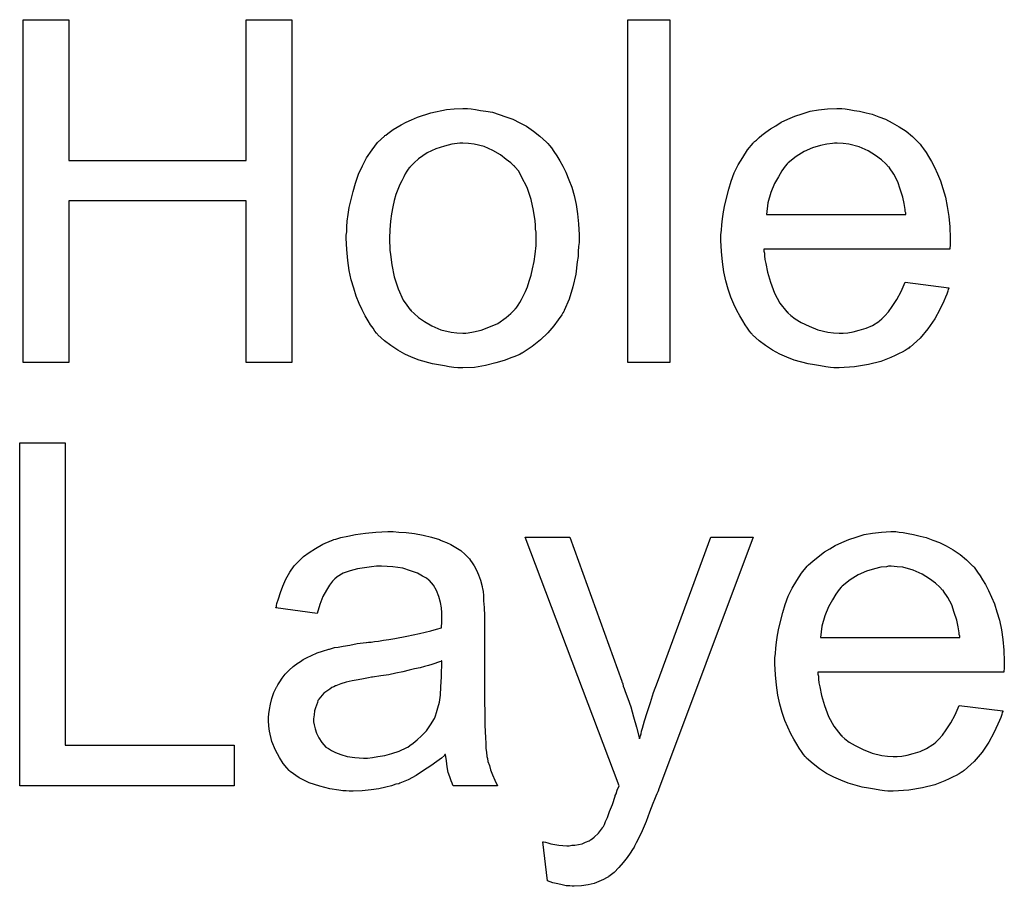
# Model space of a CAD drawing. Extents: x -1.3 to 9.2, y -4.6 to 3.5.
# Tile 145 of 215: x 4.533 to 4.763, y -0.489 to -0.287. Entities that reach past the tile are written whole.
import ezdxf

# ---------------------------------------------------------------- set-up
doc = ezdxf.new("R2010")
doc.units = 0
doc.layers.add('acc-ni-360-23-a_document', color=1, linetype='CONTINUOUS')

msp = doc.modelspace()

# ---------------------------------------------------------------- linework, layer by layer
at = {"layer": 'acc-ni-360-23-a_document', "color": 1}
for points in [[(4.596227, -0.366919), (4.585583, -0.366919), (4.585583, -0.329201), (4.544162, -0.329201), (4.544162, -0.366919), (4.533518, -0.366919), (4.533518, -0.286855), (4.544162, -0.286855), (4.544162, -0.319713), (4.585583, -0.319713), (4.585583, -0.286855), (4.596227, -0.286855), (4.596227, -0.366919)], [(4.684506, -0.366919), (4.674672, -0.366919), (4.674672, -0.286855), (4.684506, -0.286855), (4.684506, -0.366919)], [(4.638111, -0.307681), (4.639152, -0.307796), (4.640309, -0.308028), (4.641582, -0.308259), (4.643086, -0.30849), (4.64621, -0.309532), (4.647829, -0.31011), (4.649449, -0.31092), (4.651069, -0.31173), (4.652689, -0.312887), (4.654193, -0.314044), (4.655697, -0.315433), (4.655813, -0.315548), (4.656044, -0.31578), (4.656391, -0.316242), (4.656854, -0.316821), (4.657432, -0.317631), (4.658127, -0.318672), (4.658821, -0.319829), (4.659515, -0.321102), (4.660209, -0.32249), (4.660904, -0.324226), (4.661598, -0.325961), (4.662176, -0.327928), (4.662639, -0.330011), (4.662986, -0.332209), (4.663217, -0.334523), (4.663333, -0.337068), (4.663333, -0.337184), (4.663333, -0.337531), (4.663333, -0.33811), (4.663333, -0.33892), (4.663217, -0.339845), (4.663102, -0.341002), (4.663102, -0.342159), (4.66287, -0.343432), (4.662523, -0.346324), (4.661829, -0.349217), (4.661019, -0.352109), (4.659862, -0.354771), (4.659862, -0.354886), (4.659747, -0.355002), (4.659515, -0.355349), (4.659284, -0.355812), (4.658474, -0.356969), (4.657432, -0.358357), (4.656044, -0.359977), (4.654309, -0.361597), (4.652342, -0.363217), (4.650028, -0.364721), (4.649912, -0.364721), (4.649796, -0.364836), (4.649449, -0.365068), (4.648871, -0.365299), (4.648292, -0.365531), (4.647598, -0.365762), (4.645863, -0.366456), (4.643896, -0.367035), (4.641466, -0.367613), (4.638921, -0.368076), (4.636144, -0.368192), (4.634987, -0.368192), (4.634061, -0.368076), (4.63302, -0.36796), (4.631863, -0.367729), (4.630474, -0.367498), (4.629086, -0.367266), (4.625962, -0.366341), (4.624227, -0.365646), (4.622607, -0.364952), (4.620987, -0.364026), (4.619367, -0.362985), (4.617863, -0.361828), (4.616359, -0.36044), (4.616243, -0.360324), (4.616012, -0.360093), (4.615665, -0.35963), (4.615202, -0.358936), (4.614623, -0.358126), (4.614045, -0.3572), (4.613351, -0.356043), (4.612657, -0.354655), (4.611962, -0.353151), (4.611268, -0.351415), (4.61069, -0.349564), (4.610111, -0.347597), (4.609648, -0.345399), (4.609301, -0.343085), (4.60907, -0.340539), (4.608954, -0.337878), (4.608954, -0.337647), (4.608954, -0.337184), (4.60907, -0.336374), (4.60907, -0.335217), (4.609186, -0.333945), (4.609417, -0.332325), (4.609648, -0.330705), (4.610111, -0.328854), (4.610574, -0.327002), (4.611153, -0.325036), (4.611847, -0.322953), (4.612772, -0.320986), (4.613698, -0.319135), (4.614971, -0.317284), (4.616243, -0.315548), (4.617863, -0.314044), (4.617979, -0.313928), (4.61821, -0.313813), (4.618673, -0.313466), (4.619252, -0.313003), (4.619946, -0.31254), (4.620871, -0.311962), (4.621797, -0.311383), (4.622954, -0.310805), (4.624227, -0.310226), (4.625615, -0.309647), (4.628739, -0.308606), (4.632326, -0.307796), (4.634177, -0.307681), (4.636144, -0.307565), (4.637301, -0.307565), (4.638111, -0.307681)], [(4.725464, -0.30768), (4.72639, -0.307796), (4.727547, -0.308028), (4.728819, -0.308259), (4.730324, -0.308606), (4.731712, -0.308953), (4.733332, -0.309532), (4.734836, -0.31011), (4.736456, -0.31092), (4.738075, -0.311846), (4.739695, -0.312887), (4.741199, -0.31416), (4.742588, -0.315548), (4.742703, -0.315664), (4.742935, -0.315895), (4.743282, -0.316358), (4.743745, -0.317052), (4.744323, -0.317862), (4.744902, -0.318788), (4.745596, -0.319945), (4.74629, -0.321333), (4.746984, -0.322837), (4.747678, -0.324457), (4.748257, -0.326308), (4.748836, -0.328275), (4.749298, -0.330473), (4.749645, -0.332787), (4.749877, -0.335217), (4.749993, -0.337878), (4.749993, -0.337994), (4.749993, -0.338457), (4.749993, -0.339267), (4.749877, -0.340424), (4.706489, -0.340424), (4.706489, -0.340539), (4.706489, -0.340886), (4.706605, -0.341349), (4.706605, -0.342043), (4.706721, -0.342853), (4.706952, -0.343779), (4.707299, -0.345861), (4.707993, -0.348175), (4.708919, -0.350721), (4.710192, -0.353035), (4.711811, -0.355118), (4.711927, -0.355118), (4.712043, -0.355349), (4.712737, -0.355927), (4.713778, -0.356737), (4.715167, -0.357547), (4.717018, -0.358473), (4.719101, -0.359283), (4.721415, -0.359861), (4.722687, -0.359977), (4.724076, -0.360093), (4.725001, -0.360093), (4.726043, -0.359977), (4.727315, -0.359745), (4.728704, -0.359398), (4.730324, -0.358936), (4.731828, -0.358241), (4.733332, -0.357316), (4.733447, -0.3572), (4.734026, -0.356737), (4.73472, -0.356043), (4.73553, -0.355118), (4.736456, -0.353845), (4.737497, -0.352225), (4.738538, -0.350374), (4.739464, -0.348175), (4.749645, -0.349448), (4.749645, -0.349564), (4.74953, -0.349795), (4.749414, -0.350258), (4.749183, -0.350952), (4.748836, -0.351647), (4.748488, -0.352572), (4.747563, -0.354539), (4.746406, -0.356737), (4.744786, -0.359051), (4.742935, -0.36125), (4.740621, -0.363332), (4.740505, -0.363332), (4.740274, -0.363564), (4.739927, -0.363795), (4.739464, -0.364142), (4.73877, -0.364489), (4.738075, -0.364836), (4.73715, -0.365299), (4.736109, -0.365762), (4.734952, -0.366225), (4.733794, -0.366688), (4.730902, -0.367382), (4.727662, -0.36796), (4.724076, -0.368192), (4.722803, -0.368192), (4.721993, -0.368076), (4.720952, -0.36796), (4.719679, -0.367729), (4.718291, -0.367497), (4.716787, -0.367266), (4.713547, -0.36634), (4.711811, -0.365646), (4.710192, -0.364952), (4.708456, -0.364026), (4.706836, -0.362985), (4.705332, -0.361828), (4.703828, -0.36044), (4.703712, -0.360324), (4.703481, -0.360093), (4.703134, -0.35963), (4.702671, -0.358936), (4.702093, -0.358126), (4.701514, -0.3572), (4.70082, -0.356043), (4.700126, -0.35477), (4.699432, -0.353266), (4.698737, -0.351647), (4.698159, -0.349795), (4.69758, -0.347828), (4.697118, -0.345746), (4.69677, -0.343432), (4.696539, -0.341002), (4.696423, -0.338457), (4.696423, -0.338341), (4.696423, -0.337762), (4.696423, -0.337068), (4.696539, -0.336027), (4.696655, -0.334754), (4.69677, -0.333366), (4.697002, -0.331746), (4.697349, -0.330126), (4.698275, -0.326424), (4.698853, -0.324573), (4.699547, -0.322606), (4.700473, -0.320755), (4.701514, -0.319019), (4.702671, -0.317284), (4.703944, -0.315664), (4.70406, -0.315548), (4.704291, -0.315317), (4.704754, -0.31497), (4.705332, -0.314391), (4.706026, -0.313813), (4.706952, -0.313118), (4.707993, -0.312308), (4.709266, -0.311614), (4.710539, -0.310804), (4.712043, -0.31011), (4.713663, -0.309416), (4.715398, -0.308837), (4.717249, -0.308259), (4.719216, -0.307912), (4.721299, -0.30768), (4.723497, -0.307565), (4.724654, -0.307565), (4.725464, -0.30768)], [(4.636144, -0.315664), (4.635449, -0.315664), (4.634871, -0.31578), (4.633598, -0.315895), (4.631863, -0.316358), (4.629896, -0.317052), (4.627813, -0.317978), (4.625846, -0.319366), (4.624805, -0.320292), (4.62388, -0.321217), (4.62388, -0.321333), (4.623648, -0.321449), (4.623417, -0.321796), (4.62307, -0.322259), (4.622722, -0.322837), (4.622375, -0.323531), (4.621913, -0.324457), (4.62145, -0.325383), (4.620987, -0.32654), (4.620524, -0.327697), (4.620177, -0.329085), (4.61983, -0.330589), (4.619483, -0.332209), (4.619252, -0.333945), (4.619136, -0.335911), (4.61902, -0.337878), (4.61902, -0.337994), (4.61902, -0.338341), (4.61902, -0.33892), (4.619136, -0.339729), (4.619136, -0.340655), (4.619252, -0.341696), (4.619599, -0.344126), (4.620177, -0.346903), (4.621103, -0.34968), (4.62226, -0.352341), (4.62307, -0.353498), (4.62388, -0.354655), (4.623995, -0.354655), (4.624111, -0.354886), (4.624805, -0.355465), (4.625846, -0.35639), (4.627235, -0.357316), (4.62897, -0.358357), (4.631053, -0.359283), (4.633483, -0.359861), (4.634755, -0.359977), (4.636144, -0.360093), (4.636838, -0.360093), (4.637416, -0.359977), (4.638689, -0.359746), (4.640425, -0.359399), (4.642276, -0.358704), (4.644358, -0.357779), (4.646325, -0.35639), (4.647367, -0.355465), (4.648292, -0.354539), (4.648408, -0.354423), (4.648524, -0.354308), (4.648755, -0.353961), (4.649102, -0.353498), (4.649449, -0.352919), (4.649912, -0.352225), (4.650375, -0.3513), (4.650838, -0.350374), (4.6513, -0.349217), (4.651648, -0.347944), (4.65211, -0.346556), (4.652457, -0.345052), (4.652805, -0.343316), (4.653036, -0.341581), (4.653267, -0.339614), (4.653267, -0.337531), (4.653267, -0.337416), (4.653267, -0.337068), (4.653267, -0.33649), (4.653152, -0.335796), (4.653152, -0.33487), (4.653036, -0.333829), (4.652689, -0.331399), (4.65211, -0.328854), (4.651185, -0.326077), (4.649912, -0.323531), (4.649218, -0.322259), (4.648292, -0.321217), (4.648292, -0.321102), (4.648061, -0.320986), (4.647367, -0.320292), (4.646325, -0.319482), (4.644937, -0.318441), (4.643201, -0.317399), (4.641119, -0.316474), (4.638805, -0.315895), (4.637532, -0.31578), (4.636144, -0.315664)], [(4.723613, -0.315664), (4.722919, -0.315664), (4.722456, -0.315779), (4.721183, -0.315895), (4.719679, -0.316242), (4.717828, -0.316821), (4.715861, -0.317631), (4.71401, -0.318788), (4.712159, -0.320292), (4.711927, -0.320523), (4.711464, -0.321102), (4.710654, -0.322143), (4.709845, -0.323531), (4.708919, -0.325151), (4.708109, -0.327234), (4.707415, -0.329663), (4.707068, -0.332325), (4.739579, -0.332325), (4.739579, -0.332209), (4.739579, -0.331978), (4.739464, -0.33163), (4.739464, -0.331168), (4.739232, -0.329779), (4.738885, -0.328275), (4.738307, -0.326424), (4.737728, -0.324688), (4.736803, -0.322953), (4.735761, -0.321449), (4.735761, -0.321333), (4.73553, -0.321217), (4.734952, -0.320523), (4.73391, -0.319598), (4.732522, -0.318556), (4.730786, -0.317515), (4.728704, -0.316589), (4.726274, -0.315895), (4.725001, -0.315779), (4.723613, -0.315664)], [(4.543352, -0.456286), (4.582806, -0.456286), (4.582806, -0.465773), (4.532708, -0.465773), (4.532708, -0.385709), (4.543352, -0.385709), (4.543352, -0.456286)], [(4.621218, -0.406535), (4.622954, -0.40665), (4.624921, -0.406882), (4.626888, -0.407229), (4.628855, -0.407692), (4.630706, -0.40827), (4.630937, -0.408386), (4.631516, -0.408617), (4.632326, -0.408964), (4.633367, -0.409427), (4.634524, -0.410121), (4.635681, -0.410816), (4.636722, -0.411741), (4.637648, -0.412667), (4.637764, -0.412783), (4.637995, -0.41313), (4.638342, -0.413708), (4.638805, -0.414402), (4.639383, -0.415444), (4.639846, -0.416485), (4.640309, -0.417758), (4.640656, -0.419262), (4.640656, -0.419377), (4.640772, -0.419724), (4.640887, -0.420419), (4.641003, -0.421344), (4.641003, -0.422617), (4.641119, -0.424121), (4.641234, -0.426088), (4.641234, -0.428286), (4.641234, -0.441476), (4.641234, -0.441592), (4.641234, -0.442055), (4.641234, -0.442749), (4.641234, -0.443674), (4.641234, -0.444716), (4.641234, -0.445988), (4.64135, -0.448765), (4.64135, -0.451658), (4.641466, -0.45455), (4.641582, -0.455823), (4.641582, -0.45698), (4.641697, -0.458021), (4.641813, -0.458831), (4.641813, -0.458947), (4.641929, -0.45941), (4.642044, -0.460104), (4.642391, -0.461029), (4.642623, -0.462071), (4.643086, -0.463228), (4.643664, -0.4645), (4.644243, -0.465773), (4.633945, -0.465773), (4.63383, -0.465657), (4.633714, -0.465195), (4.633483, -0.464616), (4.633136, -0.46369), (4.632788, -0.462649), (4.632557, -0.461377), (4.632326, -0.459988), (4.632094, -0.458484), (4.631979, -0.458484), (4.631863, -0.458715), (4.631169, -0.459294), (4.630127, -0.460104), (4.628739, -0.461145), (4.627003, -0.462186), (4.625268, -0.463343), (4.623417, -0.464385), (4.62145, -0.465195), (4.621218, -0.46531), (4.620524, -0.465426), (4.619483, -0.465773), (4.61821, -0.46612), (4.61659, -0.466467), (4.614739, -0.466699), (4.612657, -0.46693), (4.610574, -0.467046), (4.609648, -0.467046), (4.608954, -0.46693), (4.608144, -0.46693), (4.607219, -0.466814), (4.605136, -0.466467), (4.602822, -0.465889), (4.600277, -0.465079), (4.597963, -0.463922), (4.59588, -0.462418), (4.595649, -0.462186), (4.59507, -0.461608), (4.59426, -0.460567), (4.593335, -0.459178), (4.592409, -0.457443), (4.591599, -0.455476), (4.591021, -0.453046), (4.590905, -0.451889), (4.590789, -0.450501), (4.590789, -0.450269), (4.590789, -0.449807), (4.590905, -0.448997), (4.591021, -0.447955), (4.591252, -0.446683), (4.591599, -0.44541), (4.592062, -0.444022), (4.592641, -0.442749), (4.592756, -0.442633), (4.592988, -0.44217), (4.59345, -0.441476), (4.594029, -0.440666), (4.594723, -0.439741), (4.595649, -0.438815), (4.596574, -0.437889), (4.597731, -0.437079), (4.597847, -0.436964), (4.59831, -0.436732), (4.598888, -0.43627), (4.599814, -0.435807), (4.600855, -0.435344), (4.602128, -0.434765), (4.603401, -0.434303), (4.604905, -0.43384), (4.60502, -0.43384), (4.605483, -0.433724), (4.606177, -0.433493), (4.607103, -0.433377), (4.60826, -0.433146), (4.609764, -0.432914), (4.6115, -0.432567), (4.613582, -0.432336), (4.613698, -0.432336), (4.614161, -0.43222), (4.614739, -0.43222), (4.615549, -0.432104), (4.616475, -0.431989), (4.617632, -0.431757), (4.618904, -0.431642), (4.620293, -0.43141), (4.62307, -0.430832), (4.626078, -0.430253), (4.628739, -0.429559), (4.630012, -0.429212), (4.631169, -0.428865), (4.631169, -0.428749), (4.631169, -0.428518), (4.631284, -0.427824), (4.631284, -0.427014), (4.631284, -0.426551), (4.631284, -0.426319), (4.631284, -0.426204), (4.631284, -0.426088), (4.631284, -0.425394), (4.631169, -0.424237), (4.630937, -0.422964), (4.63059, -0.421576), (4.630012, -0.420187), (4.629317, -0.418915), (4.628392, -0.417873), (4.628276, -0.417758), (4.627698, -0.417295), (4.626772, -0.416832), (4.625615, -0.416138), (4.623995, -0.415559), (4.622144, -0.414981), (4.61983, -0.414634), (4.617169, -0.414518), (4.616012, -0.414518), (4.614855, -0.414634), (4.613235, -0.414865), (4.611615, -0.415096), (4.60988, -0.415559), (4.60826, -0.416138), (4.606872, -0.416948), (4.606756, -0.417063), (4.606293, -0.417411), (4.605715, -0.417989), (4.60502, -0.418915), (4.604326, -0.420072), (4.603516, -0.421576), (4.602822, -0.423427), (4.602128, -0.42551), (4.592525, -0.424237), (4.592525, -0.424121), (4.592641, -0.424005), (4.592641, -0.423658), (4.592756, -0.423195), (4.593103, -0.422154), (4.593566, -0.42065), (4.594145, -0.419146), (4.594839, -0.417526), (4.595764, -0.415906), (4.596806, -0.414402), (4.596921, -0.414287), (4.597384, -0.413824), (4.598078, -0.41313), (4.599004, -0.412204), (4.600277, -0.411278), (4.601781, -0.410353), (4.603516, -0.409312), (4.605483, -0.408502), (4.605599, -0.408502), (4.605715, -0.408386), (4.606062, -0.40827), (4.606525, -0.408154), (4.607681, -0.407807), (4.609301, -0.40746), (4.611153, -0.407113), (4.613467, -0.406766), (4.615896, -0.406535), (4.618673, -0.406419), (4.619946, -0.406419), (4.621218, -0.406535)], [(4.738075, -0.406535), (4.739001, -0.40665), (4.740158, -0.406882), (4.741431, -0.407113), (4.742935, -0.40746), (4.744323, -0.407807), (4.745943, -0.408386), (4.747447, -0.408964), (4.749067, -0.409774), (4.750687, -0.4107), (4.752306, -0.411741), (4.753811, -0.413014), (4.755199, -0.414402), (4.755315, -0.414518), (4.755546, -0.414749), (4.755893, -0.415212), (4.756356, -0.415906), (4.756935, -0.416716), (4.757513, -0.417642), (4.758207, -0.418799), (4.758901, -0.420187), (4.759596, -0.421691), (4.76029, -0.423311), (4.760868, -0.425162), (4.761447, -0.427129), (4.76191, -0.429327), (4.762257, -0.431642), (4.762488, -0.434071), (4.762604, -0.436732), (4.762604, -0.436848), (4.762604, -0.437311), (4.762604, -0.438121), (4.762488, -0.439278), (4.719101, -0.439278), (4.719101, -0.439393), (4.719101, -0.43974), (4.719216, -0.440203), (4.719216, -0.440897), (4.719332, -0.441707), (4.719563, -0.442633), (4.71991, -0.444716), (4.720605, -0.44703), (4.72153, -0.449575), (4.722803, -0.451889), (4.724423, -0.453972), (4.724538, -0.453972), (4.724654, -0.454203), (4.725348, -0.454781), (4.72639, -0.455591), (4.727778, -0.456401), (4.729629, -0.457327), (4.731712, -0.458137), (4.734026, -0.458715), (4.735299, -0.458831), (4.736687, -0.458947), (4.737613, -0.458947), (4.738654, -0.458831), (4.739927, -0.4586), (4.741315, -0.458252), (4.742935, -0.45779), (4.744439, -0.457096), (4.745943, -0.45617), (4.746059, -0.456054), (4.746637, -0.455591), (4.747331, -0.454897), (4.748141, -0.453972), (4.749067, -0.452699), (4.750108, -0.451079), (4.75115, -0.449228), (4.752075, -0.44703), (4.762257, -0.448302), (4.762257, -0.448418), (4.762141, -0.448649), (4.762025, -0.449112), (4.761794, -0.449806), (4.761447, -0.450501), (4.7611, -0.451426), (4.760174, -0.453393), (4.759017, -0.455591), (4.757397, -0.457905), (4.755546, -0.460104), (4.753232, -0.462186), (4.753116, -0.462186), (4.752885, -0.462418), (4.752538, -0.462649), (4.752075, -0.462996), (4.751381, -0.463343), (4.750687, -0.46369), (4.749761, -0.464153), (4.74872, -0.464616), (4.747563, -0.465079), (4.746406, -0.465542), (4.743513, -0.466236), (4.740274, -0.466814), (4.736687, -0.467046), (4.735414, -0.467046), (4.734604, -0.46693), (4.733563, -0.466814), (4.73229, -0.466583), (4.730902, -0.466351), (4.729398, -0.46612), (4.726158, -0.465195), (4.724423, -0.4645), (4.722803, -0.463806), (4.721068, -0.46288), (4.719448, -0.461839), (4.717944, -0.460682), (4.71644, -0.459294), (4.716324, -0.459178), (4.716092, -0.458947), (4.715745, -0.458484), (4.715283, -0.45779), (4.714704, -0.45698), (4.714126, -0.456054), (4.713431, -0.454897), (4.712737, -0.453625), (4.712043, -0.45212), (4.711349, -0.450501), (4.71077, -0.448649), (4.710192, -0.446683), (4.709729, -0.4446), (4.709382, -0.442286), (4.70915, -0.439856), (4.709035, -0.437311), (4.709035, -0.437195), (4.709035, -0.436617), (4.709035, -0.435922), (4.70915, -0.434881), (4.709266, -0.433608), (4.709382, -0.43222), (4.709613, -0.4306), (4.70996, -0.42898), (4.710886, -0.425278), (4.711464, -0.423427), (4.712159, -0.42146), (4.713084, -0.419609), (4.714126, -0.417873), (4.715283, -0.416138), (4.716555, -0.414518), (4.716671, -0.414402), (4.716902, -0.414171), (4.717365, -0.413824), (4.717944, -0.413245), (4.718638, -0.412667), (4.719563, -0.411973), (4.720605, -0.411163), (4.721877, -0.410468), (4.72315, -0.409659), (4.724654, -0.408964), (4.726274, -0.40827), (4.72801, -0.407692), (4.729861, -0.407113), (4.731828, -0.406766), (4.73391, -0.406535), (4.736109, -0.406419), (4.737266, -0.406419), (4.738075, -0.406535)], [(4.681845, -0.466699), (4.681845, -0.466814), (4.68173, -0.467161), (4.681498, -0.467624), (4.681267, -0.468203), (4.68092, -0.469013), (4.680573, -0.469938), (4.679763, -0.471905), (4.678953, -0.474103), (4.678027, -0.476302), (4.677101, -0.478269), (4.676639, -0.479079), (4.676292, -0.479889), (4.676176, -0.48012), (4.675829, -0.480698), (4.67525, -0.481508), (4.674556, -0.48255), (4.673631, -0.483707), (4.672589, -0.484864), (4.671548, -0.486021), (4.670275, -0.486946), (4.670159, -0.487062), (4.669697, -0.487293), (4.669002, -0.48764), (4.667961, -0.488103), (4.666804, -0.488566), (4.665416, -0.488913), (4.663912, -0.489144), (4.662176, -0.48926), (4.661713, -0.48926), (4.661135, -0.489144), (4.660325, -0.489144), (4.659399, -0.488913), (4.658358, -0.488682), (4.657201, -0.48845), (4.655928, -0.487988), (4.654887, -0.478847), (4.655003, -0.478847), (4.655466, -0.478963), (4.656044, -0.479079), (4.656738, -0.47931), (4.65859, -0.479657), (4.660441, -0.479773), (4.661019, -0.479773), (4.661598, -0.479657), (4.662292, -0.479657), (4.664027, -0.47931), (4.664837, -0.478963), (4.665647, -0.478616), (4.665763, -0.478616), (4.665994, -0.478384), (4.666341, -0.478153), (4.666804, -0.477806), (4.667846, -0.47688), (4.668771, -0.475608), (4.668771, -0.475492), (4.669002, -0.47526), (4.669234, -0.474798), (4.669465, -0.474103), (4.669928, -0.473178), (4.670391, -0.471789), (4.671085, -0.47017), (4.671779, -0.468203), (4.671779, -0.468087), (4.672011, -0.467624), (4.672242, -0.466814), (4.672705, -0.465773), (4.650722, -0.407692), (4.661135, -0.407692), (4.673283, -0.44136), (4.673283, -0.441476), (4.673399, -0.441592), (4.673515, -0.441939), (4.673631, -0.442517), (4.673862, -0.443096), (4.674093, -0.44379), (4.674672, -0.44541), (4.675366, -0.447377), (4.67606, -0.449691), (4.676754, -0.45212), (4.677449, -0.454782), (4.677449, -0.454666), (4.677564, -0.454435), (4.67768, -0.454087), (4.677796, -0.453625), (4.677911, -0.453046), (4.678143, -0.452352), (4.678606, -0.450616), (4.679184, -0.448649), (4.679994, -0.446336), (4.680688, -0.444022), (4.681614, -0.441592), (4.694109, -0.407692), (4.703944, -0.407692), (4.681845, -0.466699)], [(4.736224, -0.414518), (4.73553, -0.414518), (4.735067, -0.414634), (4.733794, -0.414749), (4.73229, -0.415096), (4.730439, -0.415675), (4.728472, -0.416485), (4.726621, -0.417642), (4.72477, -0.419146), (4.724538, -0.419377), (4.724076, -0.419956), (4.723266, -0.420997), (4.722456, -0.422385), (4.72153, -0.424005), (4.72072, -0.426088), (4.720026, -0.428518), (4.719679, -0.431179), (4.752191, -0.431179), (4.752191, -0.431063), (4.752191, -0.430832), (4.752075, -0.430485), (4.752075, -0.430022), (4.751844, -0.428633), (4.751497, -0.427129), (4.750918, -0.425278), (4.75034, -0.423543), (4.749414, -0.421807), (4.748373, -0.420303), (4.748373, -0.420187), (4.748141, -0.420072), (4.747563, -0.419377), (4.746521, -0.418452), (4.745133, -0.41741), (4.743398, -0.416369), (4.741315, -0.415443), (4.738885, -0.414749), (4.737613, -0.414634), (4.736224, -0.414518)], [(4.631284, -0.436617), (4.631169, -0.436617), (4.631053, -0.436732), (4.630706, -0.436848), (4.630243, -0.436964), (4.629664, -0.437195), (4.62897, -0.437427), (4.62816, -0.437658), (4.627235, -0.437889), (4.626194, -0.438236), (4.624921, -0.438468), (4.623648, -0.438815), (4.622144, -0.439162), (4.620524, -0.439509), (4.618904, -0.439856), (4.617053, -0.440088), (4.615086, -0.440435), (4.614855, -0.440435), (4.614161, -0.44055), (4.613004, -0.440782), (4.611731, -0.441013), (4.610343, -0.441245), (4.608954, -0.441592), (4.607681, -0.441939), (4.606525, -0.442402), (4.606409, -0.442402), (4.606062, -0.442633), (4.605599, -0.442865), (4.605136, -0.443212), (4.603748, -0.444137), (4.602591, -0.445526), (4.602591, -0.445641), (4.602359, -0.445873), (4.602244, -0.446336), (4.602012, -0.446914), (4.601781, -0.447608), (4.601549, -0.448302), (4.601434, -0.449228), (4.601318, -0.450154), (4.601318, -0.450269), (4.601318, -0.450848), (4.601434, -0.451542), (4.601665, -0.452468), (4.602012, -0.453509), (4.602591, -0.45455), (4.603285, -0.455707), (4.604211, -0.456748), (4.604326, -0.456864), (4.604789, -0.457096), (4.605483, -0.457558), (4.606409, -0.458021), (4.607681, -0.458484), (4.609186, -0.458947), (4.610921, -0.459178), (4.613004, -0.459294), (4.613929, -0.459294), (4.615086, -0.459178), (4.616359, -0.458947), (4.617979, -0.458715), (4.619599, -0.458253), (4.621334, -0.457674), (4.62307, -0.456864), (4.623301, -0.456748), (4.623764, -0.456401), (4.624574, -0.455823), (4.625499, -0.455013), (4.626541, -0.454087), (4.627698, -0.45293), (4.628623, -0.451542), (4.629549, -0.450038), (4.629664, -0.449922), (4.62978, -0.449459), (4.630012, -0.448649), (4.630359, -0.447608), (4.630706, -0.44622), (4.630937, -0.4446), (4.631053, -0.442633), (4.631169, -0.440319), (4.631284, -0.436617)]]:
    msp.add_lwpolyline(points, dxfattribs=at)

doc.saveas('drawing.dxf')
